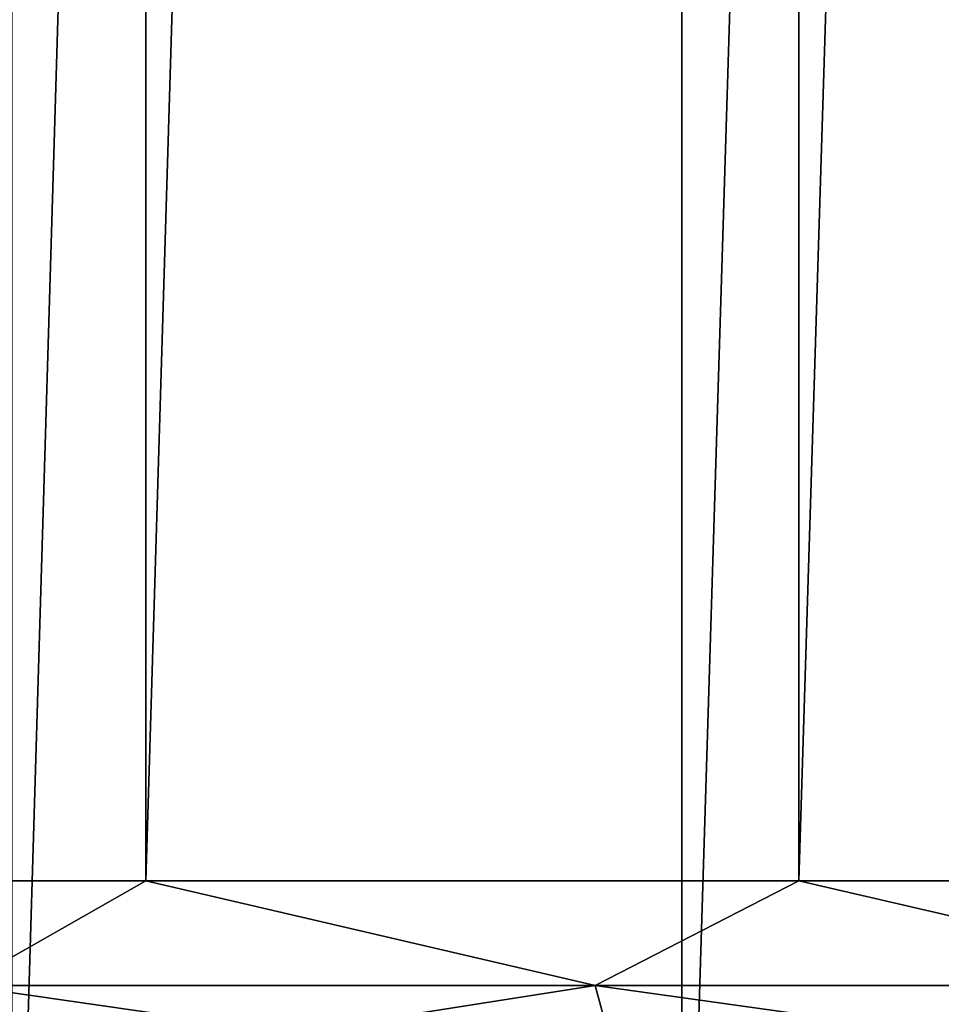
# Model space of a CAD drawing. Header units: millimetres. Extents: x -56 to 60, y -2 to 74.
# Tile 29 of 256: x -22.95 to -20.24, y 0.64 to 3.54. Entities that reach past the tile are written whole.
import ezdxf

# ---------------------------------------------------------------- set-up
doc = ezdxf.new("R2010")
doc.units = ezdxf.units.MM
doc.header["$LTSCALE"] = 127.314815
for name, color, linetype in [('22', 7, 'CONTINUOUS'), ('23', 7, 'CONTINUOUS'), ('24', 7, 'CONTINUOUS'), ('25', 7, 'CONTINUOUS'), ('40', 7, 'CONTINUOUS'), ('41', 7, 'CONTINUOUS')]:
    doc.layers.add(name, color=color, linetype=linetype)

msp = doc.modelspace()

# ---------------------------------------------------------------- linework, layer by layer
at = {"layer": '22', "color": 7, "linetype": 'CONTINUOUS', "true_color": 0x96918c}
for points in [[(-21.0004, 64.8, -36.3729), (-22.9718, -1, -35.161), (-22.9722, 64.8, -35.1607), (-21.0004, 64.8, -36.3729)], [(-21, -1, -36.3731), (-22.9718, -1, -35.161), (-21.0004, 64.8, -36.3729), (-21, -1, -36.3731)], [(-18.9647, 64.8, -37.4745), (-21, -1, -36.3731), (-21.0004, 64.8, -36.3729), (-18.9647, 64.8, -37.4745)], [(-18.9644, -1, -37.4747), (-21, -1, -36.3731), (-18.9647, 64.8, -37.4745), (-18.9644, -1, -37.4747)]]:
    msp.add_3dface(points, dxfattribs=at)
at = {"layer": '23', "color": 7, "linetype": 'CONTINUOUS', "true_color": 0x96918c}
for points in [[(-22.9722, 64.8, 35.1607), (-22.9718, -1, 35.161), (-21.0004, 64.8, 36.3729), (-22.9722, 64.8, 35.1607)], [(-22.9718, -1, 35.161), (-21, -1, 36.3731), (-21.0004, 64.8, 36.3729), (-22.9718, -1, 35.161)], [(-21.0004, 64.8, 36.3729), (-21, -1, 36.3731), (-18.9647, 64.8, 37.4745), (-21.0004, 64.8, 36.3729)], [(-21, -1, 36.3731), (-18.9644, -1, 37.4747), (-18.9647, 64.8, 37.4745), (-21, -1, 36.3731)]]:
    msp.add_3dface(points, dxfattribs=at)
at = {"layer": '24', "color": 7, "linetype": 'CONTINUOUS', "true_color": 0x96918c}
for points in [[(-22.5781, 64.8, -33.0186), (-24.4263, 64.8, -31.6758), (-24.4259, 1, -31.6761), (-22.5781, 64.8, -33.0186)], [(-22.5777, 1, -33.0189), (-22.5781, 64.8, -33.0186), (-24.4259, 1, -31.6761), (-22.5777, 1, -33.0189)], [(-20.6562, 64.8, -34.2538), (-22.5781, 64.8, -33.0186), (-22.5777, 1, -33.0189), (-20.6562, 64.8, -34.2538)], [(-20.6559, 1, -34.254), (-20.6562, 64.8, -34.2538), (-22.5777, 1, -33.0189), (-20.6559, 1, -34.254)], [(-18.667, 64.8, -35.3772), (-20.6562, 64.8, -34.2538), (-20.6559, 1, -34.254), (-18.667, 64.8, -35.3772)], [(-18.6667, 1, -35.3773), (-18.667, 64.8, -35.3772), (-20.6559, 1, -34.254), (-18.6667, 1, -35.3773)]]:
    msp.add_3dface(points, dxfattribs=at)
at = {"layer": '25', "color": 7, "linetype": 'CONTINUOUS', "true_color": 0x96918c}
for points in [[(-24.4263, 64.8, 31.6758), (-22.5781, 64.8, 33.0186), (-24.4259, 1, 31.6761), (-24.4263, 64.8, 31.6758)], [(-24.4259, 1, 31.6761), (-22.5781, 64.8, 33.0186), (-22.5777, 1, 33.0189), (-24.4259, 1, 31.6761)], [(-22.5781, 64.8, 33.0186), (-20.6562, 64.8, 34.2538), (-22.5777, 1, 33.0189), (-22.5781, 64.8, 33.0186)], [(-22.5777, 1, 33.0189), (-20.6562, 64.8, 34.2538), (-20.6559, 1, 34.254), (-22.5777, 1, 33.0189)], [(-20.6562, 64.8, 34.2538), (-18.667, 64.8, 35.3771), (-20.6559, 1, 34.254), (-20.6562, 64.8, 34.2538)], [(-20.6559, 1, 34.254), (-18.667, 64.8, 35.3771), (-18.6667, 1, 35.3773), (-20.6559, 1, 34.254)]]:
    msp.add_3dface(points, dxfattribs=at)
at = {"layer": '40', "color": 7, "linetype": 'CONTINUOUS', "true_color": 0x96918c}
for points in [[(-22.5777, 1, -33.0189), (-24.4259, 1, -31.6761), (-23.1187, 0.6919, -32.5828), (-22.5777, 1, -33.0189)], [(-22.5777, 1, -33.0189), (-23.1187, 0.6919, -32.5828), (-21.2554, 0.6919, -33.8278), (-22.5777, 1, -33.0189)], [(-20.6559, 1, -34.254), (-22.5777, 1, -33.0189), (-21.2554, 0.6919, -33.8278), (-20.6559, 1, -34.254)], [(-20.6559, 1, -34.254), (-21.2554, 0.6919, -33.8278), (-19.3252, 0.6919, -34.9664), (-20.6559, 1, -34.254)], [(-18.6667, 1, -35.3773), (-20.6559, 1, -34.254), (-19.3252, 0.6919, -34.9664), (-18.6667, 1, -35.3773)], [(-23.0365, 0.4127, -32.467), (-21.1799, 0.4127, -33.7076), (-23.1187, 0.6919, -32.5828), (-23.0365, 0.4127, -32.467)], [(-23.1187, 0.6919, -32.5828), (-21.1799, 0.4127, -33.7076), (-21.2554, 0.6919, -33.8278), (-23.1187, 0.6919, -32.5828)], [(-21.1799, 0.4127, -33.7076), (-19.2566, 0.4127, -34.8421), (-21.2554, 0.6919, -33.8278), (-21.1799, 0.4127, -33.7076)], [(-21.2554, 0.6919, -33.8278), (-19.2566, 0.4127, -34.8421), (-19.3252, 0.6919, -34.9664), (-21.2554, 0.6919, -33.8278)]]:
    msp.add_3dface(points, dxfattribs=at)
at = {"layer": '41', "color": 7, "linetype": 'CONTINUOUS', "true_color": 0x96918c}
for points in [[(-24.4259, 1, 31.6761), (-22.5777, 1, 33.0189), (-23.1187, 0.6919, 32.5828), (-24.4259, 1, 31.6761)], [(-22.5777, 1, 33.0189), (-21.2554, 0.6919, 33.8278), (-23.1187, 0.6919, 32.5828), (-22.5777, 1, 33.0189)], [(-22.5777, 1, 33.0189), (-20.6559, 1, 34.254), (-21.2554, 0.6919, 33.8278), (-22.5777, 1, 33.0189)], [(-20.6559, 1, 34.254), (-19.3252, 0.6919, 34.9664), (-21.2554, 0.6919, 33.8278), (-20.6559, 1, 34.254)], [(-20.6559, 1, 34.254), (-18.6667, 1, 35.3773), (-19.3252, 0.6919, 34.9664), (-20.6559, 1, 34.254)], [(-21.2554, 0.6919, 33.8278), (-23.0365, 0.4127, 32.467), (-23.1187, 0.6919, 32.5828), (-21.2554, 0.6919, 33.8278)], [(-21.1799, 0.4127, 33.7076), (-23.0365, 0.4127, 32.467), (-21.2554, 0.6919, 33.8278), (-21.1799, 0.4127, 33.7076)], [(-19.3252, 0.6919, 34.9664), (-21.1799, 0.4127, 33.7076), (-21.2554, 0.6919, 33.8278), (-19.3252, 0.6919, 34.9664)], [(-19.2566, 0.4127, 34.8421), (-21.1799, 0.4127, 33.7076), (-19.3252, 0.6919, 34.9664), (-19.2566, 0.4127, 34.8421)]]:
    msp.add_3dface(points, dxfattribs=at)

doc.saveas('drawing.dxf')
